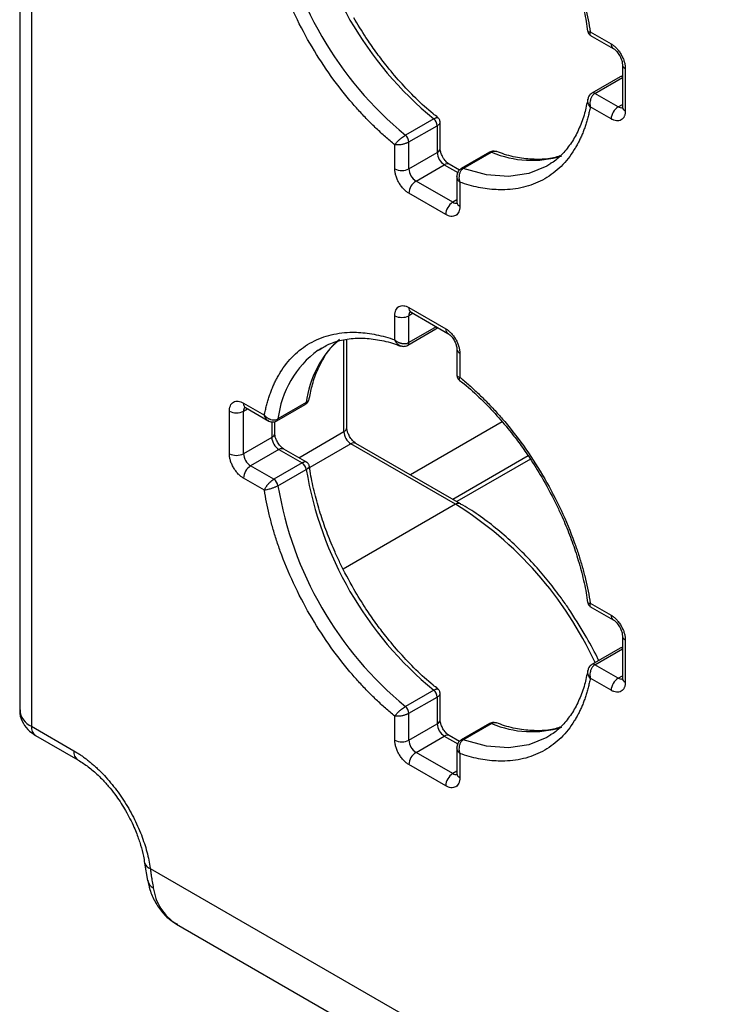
# Model space of a CAD drawing. Header units: millimetres. Extents: x 16 to 683, y 16 to 524.
# Tile 28 of 38: x 543 to 574, y 323 to 367. Entities that reach past the tile are written whole.
import ezdxf

# ---------------------------------------------------------------- set-up
doc = ezdxf.new("R2010")
doc.units = ezdxf.units.MM
doc.header["$LTSCALE"] = 2.5

msp = doc.modelspace()

# ---------------------------------------------------------------- linework, layer by layer
for p, q in [((542.976732, 390.621995), (542.976732, 336.062223)), ((543.509265, 389.879806), (543.509265, 335.320034)), ((568.901372, 366.75363), (569.959222, 366.142946)), ((568.915416, 366.899278), (569.865064, 366.351058)), ((570.374755, 365.423201), (570.374755, 363.493195)), ((570.507888, 365.237653), (570.507888, 363.307648)), ((570.279924, 364.858354), (568.994276, 364.116165)), ((569.130628, 364.102663), (570.374755, 364.820882)), ((570.374755, 364.893554), (570.279781, 364.858271)), ((570.186476, 363.493135), (569.130628, 364.102663)), ((570.186476, 363.493135), (570.374755, 363.601826)), ((569.865064, 362.936432), (568.915416, 363.484652)), ((561.80054, 362.942976), (560.514891, 362.200787)), ((562.091458, 361.599201), (562.091458, 362.820767)), ((560.672676, 361.890719), (561.958324, 362.632908)), ((561.958324, 362.632908), (561.958324, 361.413654)), ((560.672676, 360.671465), (560.672676, 361.890719)), ((560.029851, 360.671465), (560.029851, 361.768083)), ((560.672676, 360.671465), (561.958324, 361.413654)), ((564.328987, 361.421834), (563.043338, 360.679645)), ((563.144627, 360.682672), (564.430276, 361.424861)), ((567.11948, 360.905385), (566.94298, 360.796204)), ((560.994088, 360.114762), (562.279736, 360.856952)), ((562.279736, 360.856952), (562.888984, 360.50524)), ((562.965204, 360.614934), (562.506991, 360.879455)), ((562.665431, 359.149916), (560.994088, 360.114762)), ((562.85371, 360.371542), (562.85371, 359.149977)), ((562.986843, 360.061048), (562.986843, 358.964429)), ((562.344019, 358.593214), (560.672676, 359.55806)), ((562.85371, 359.258608), (562.665431, 359.149916)), ((560.672676, 354.361891), (562.344019, 353.397045)), ((560.029851, 352.894058), (560.029851, 353.990676)), ((560.861022, 354.099406), (560.672676, 353.990676)), ((560.672676, 352.771422), (560.672676, 353.990676)), ((560.766833, 354.15378), (562.438177, 353.188934)), ((560.616181, 352.646556), (561.901829, 353.388745)), ((561.917041, 353.489779), (560.672676, 352.771422)), ((561.901685, 353.388662), (561.979964, 353.453455)), ((557.715684, 348.717948), (557.715684, 352.898561)), ((557.848817, 348.903495), (557.848817, 352.912232)), ((556.540039, 352.420816), (556.716539, 352.529996)), ((562.85371, 352.469188), (562.85371, 351.248087)), ((562.986843, 352.283641), (562.986843, 351.187023)), ((553.151631, 350.018673), (554.101278, 349.470453)), ((553.151631, 349.647458), (553.339977, 349.756188)), ((553.245789, 349.810562), (554.303236, 349.200111)), ((554.665243, 349.210035), (555.950892, 349.952225)), ((556.004172, 350.038457), (554.718523, 349.296268)), ((552.508806, 347.717452), (552.508806, 349.647458)), ((553.151631, 347.717452), (553.151631, 349.647458)), ((554.437279, 349.163529), (554.437279, 348.459642)), ((554.570413, 348.645189), (554.570413, 349.174835)), ((564.9116, 349.160079), (560.742357, 346.753226)), ((554.437279, 348.459642), (553.151631, 347.717452)), ((555.664411, 347.533774), (557.715684, 348.717948)), ((554.758692, 347.902939), (553.473043, 347.16075)), ((554.758692, 347.902939), (555.814539, 347.293411)), ((556.043393, 347.314992), (554.985946, 347.925443)), ((558.037096, 348.161246), (556.060903, 347.020414)), ((562.793996, 345.415146), (558.037096, 348.161246)), ((563.02125, 345.43765), (558.26435, 348.18375)), ((566.093121, 347.615408), (562.670987, 345.639852)), ((566.192604, 347.471311), (562.845534, 345.539088)), ((554.528891, 346.551222), (553.473043, 347.16075)), ((555.814539, 347.293411), (554.528891, 346.551222)), ((554.718523, 346.259546), (556.004172, 347.001735)), ((556.126753, 347.158658), (556.142497, 347.133594)), ((554.101278, 346.055828), (553.151631, 346.604048)), ((562.793996, 345.415146), (557.687612, 342.467293)), ((563.02683, 345.434266), (563.02125, 345.43765)), ((568.901372, 340.772786), (569.959222, 340.162102)), ((568.915416, 340.918434), (569.865064, 340.370214)), ((570.374755, 339.442357), (570.374755, 337.512351)), ((570.507888, 339.256809), (570.507888, 337.326804)), ((570.279924, 338.87751), (568.994276, 338.135321)), ((569.130628, 338.121819), (570.374755, 338.840038)), ((570.374755, 338.91271), (570.279781, 338.877427)), ((570.186476, 337.512291), (569.130628, 338.121819)), ((570.186476, 337.512291), (570.374755, 337.620982)), ((569.865064, 336.955588), (568.915416, 337.503808)), ((561.80054, 336.962132), (560.514891, 336.219943)), ((562.091458, 335.618357), (562.091458, 336.839923)), ((560.672676, 335.909875), (561.958324, 336.652064)), ((561.958324, 336.652064), (561.958324, 335.43281)), ((560.672676, 334.690621), (560.672676, 335.909875)), ((560.029851, 334.690621), (560.029851, 335.787239)), ((560.672676, 334.690621), (561.958324, 335.43281)), ((564.328987, 335.44099), (563.043338, 334.698801)), ((563.144627, 334.701828), (564.430276, 335.444017)), ((543.509265, 335.320034), (545.437739, 334.20675)), ((567.11948, 334.92454), (566.94298, 334.81536)), ((543.697581, 334.903811), (545.626054, 333.790527)), ((560.994088, 334.133918), (562.279736, 334.876108)), ((562.279736, 334.876108), (562.888984, 334.524396)), ((562.965204, 334.63409), (562.506991, 334.898611)), ((562.665431, 333.169072), (560.994088, 334.133918)), ((562.85371, 334.390698), (562.85371, 333.169133)), ((562.986843, 334.080204), (562.986843, 332.983585)), ((562.344019, 332.61237), (560.672676, 333.577216)), ((562.85371, 333.277764), (562.665431, 333.169072)), ((548.657779, 329.097987), (548.789319, 328.314731)), ((548.914343, 328.859355), (596.601204, 301.330316)), ((550.103167, 326.328), (597.672169, 298.867))]:
    msp.add_line(p, q)
at = {"flags": 128}
for points in [[(566.94298, 360.796204), (566.943396, 360.796444), (566.118073, 360.453588), (565.19562, 360.319108), (564.196932, 360.39605), (563.144627, 360.682672)], [(563.02125, 345.43765), (563.021269, 345.437639), (562.972563, 345.45568), (562.916995, 345.457899), (562.8567, 345.444213), (562.793996, 345.415146)], [(566.94298, 334.81536), (566.943396, 334.8156), (566.118073, 334.472744), (565.19562, 334.338264), (564.196932, 334.415206), (563.144627, 334.701828)]]:
    msp.add_lwpolyline(points, dxfattribs=at)
for centre, radius, start, end in [((572.287775, 375.690853), 16.507285, 189.4429425, 230.5570577), ((571.002126, 374.948664), 16.507285, 189.4429425, 230.5570577), ((570.080284, 366.323292), 0.217004, 172.6488571, 236.9006509), ((570.591968, 365.438466), 0.217705, 183.855816, 247.2810733), ((570.333147, 364.755973), 0.115388, 68.8636857, 117.4676979), ((569.05118, 363.995332), 0.133536, 53.490431, 115.3485915), ((570.562889, 362.904678), 0.698548, 122.6054783, 177.3945215), ((570.325841, 363.696392), 0.246447, 235.5631769, 281.6908742), ((570.602235, 363.51588), 0.228609, 185.6947993, 245.6253417), ((561.532151, 362.611221), 0.426724, 2.9130963, 51.0272175), ((560.246503, 361.869032), 0.426724, 2.9130963, 51.0272175), ((561.863977, 361.621886), 0.228609, 294.3746583, 354.3052007), ((562.65615, 361.445409), 0.698548, 182.6054785, 237.3945217), ((564.382782, 361.317952), 0.116985, 66.0468995, 117.3771983), ((566.24889, 365.733523), 4.676743, 247.1162076, 287.0770913), ((562.412882, 360.671096), 0.228626, 65.692881, 125.6175775), ((560.351263, 361.291788), 0.698646, 242.6096722, 297.3903278), ((561.370501, 360.70322), 0.698548, 182.6054785, 237.3945217), ((563.097125, 360.575715), 0.117031, 66.0529228, 117.2785376), ((561.370501, 359.526305), 0.698548, 122.6054783, 177.3945215), ((563.041844, 358.561459), 0.698548, 122.6054783, 177.3945215), ((562.804796, 359.353174), 0.246447, 235.5631769, 281.6908742), ((563.08119, 359.172662), 0.228609, 185.6947993, 245.6253417), ((560.888896, 354.334362), 0.217966, 172.7441705, 235.9436492), ((560.918148, 354.00981), 0.246217, 138.1367338, 184.4569911), ((560.351263, 354.610999), 0.698646, 242.6096722, 297.3903278), ((561.839719, 353.486101), 0.115482, 302.536896, 351.2468071), ((562.559239, 353.36928), 0.217004, 172.6488571, 236.9006509), ((560.62187, 349.467874), 4.652817, 131.9004624, 172.9559863), ((559.213441, 348.769087), 4.525727, 126.2075657, 173.310689), ((560.539981, 352.756273), 0.133557, 304.6497241, 6.5132233), ((563.070923, 352.484454), 0.217705, 183.855816, 247.2810733), ((553.367851, 349.991144), 0.217966, 172.7441704, 235.9436492), ((553.397103, 349.666592), 0.246217, 138.1367338, 184.4569911), ((555.88782, 350.050771), 0.117002, 302.6200911, 353.9587716), ((552.830219, 350.267781), 0.698646, 242.6096722, 297.3903278), ((554.602126, 349.308599), 0.117049, 302.7186179, 353.9527546), ((557.621336, 348.92618), 0.228609, 294.3746583, 354.3052007), ((554.342932, 348.667874), 0.228609, 294.3746583, 354.3052007), ((555.135105, 348.491397), 0.698548, 182.6054785, 237.3945217), ((558.413509, 348.749703), 0.698548, 182.6054785, 237.3945217), ((554.891837, 347.717084), 0.228626, 65.692881, 125.6175775), ((558.170241, 347.975391), 0.228626, 65.692881, 125.6175775), ((552.830219, 348.337776), 0.698646, 242.6096722, 297.3903278), ((553.849456, 347.749207), 0.698548, 182.6054785, 237.3945217), ((553.849456, 346.572293), 0.698548, 122.6054783, 177.3945215), ((555.582682, 346.935187), 0.426712, 8.972325, 57.0874216), ((572.287775, 349.710009), 16.507285, 189.4429425, 230.5570577), ((554.297033, 346.192997), 0.426712, 8.972325, 57.0874216), ((571.002126, 348.96782), 16.507285, 189.4429425, 230.5570577), ((553.873772, 331.16125), 16.814992, 24.8118002, 57.9612741), ((570.080284, 340.342448), 0.217004, 172.6488571, 236.9006509), ((570.591968, 339.457622), 0.217705, 183.855816, 247.2810733), ((570.333147, 338.775129), 0.115388, 68.8636857, 117.4676979), ((569.05118, 338.014488), 0.133536, 53.490431, 115.3485915), ((570.562889, 336.923834), 0.698548, 122.6054783, 177.3945215), ((570.325841, 337.715548), 0.246447, 235.5631769, 281.6908742), ((570.602235, 337.535036), 0.228609, 185.6947993, 245.6253417), ((561.532151, 336.630377), 0.426724, 2.9130963, 51.0272175), ((543.886654, 336.152962), 0.914435, 185.6947993, 245.6253417), ((560.246503, 335.888188), 0.426724, 2.9130963, 51.0272175), ((561.863977, 335.641042), 0.228609, 294.3746583, 354.3052007), ((562.65615, 335.464565), 0.698548, 182.6054785, 237.3945217), ((564.382782, 335.337108), 0.116985, 66.0468995, 117.3771983), ((566.24889, 339.752679), 4.676743, 247.1162076, 287.0770913), ((543.954722, 335.270864), 0.448162, 173.7011525, 234.9866671), ((562.412882, 334.690252), 0.228626, 65.692881, 125.6175775), ((560.351263, 335.310944), 0.698646, 242.6096722, 297.3903278), ((561.370501, 334.722376), 0.698548, 182.6054785, 237.3945217), ((563.097125, 334.594871), 0.117031, 66.0529228, 117.2785376), ((545.867507, 334.15106), 0.433361, 172.616696, 237.227244), ((561.370501, 333.545461), 0.698548, 122.6054783, 177.3945215), ((563.041844, 332.580615), 0.698548, 122.6054783, 177.3945215), ((562.804796, 333.37233), 0.246447, 235.5631769, 281.6908742), ((563.08119, 333.191817), 0.228609, 185.6947993, 245.6253417), ((548.982364, 329.188765), 0.33636, 194.7378453, 258.3327196), ((549.280278, 328.428413), 0.503941, 193.0046826, 242.9623417), ((551.337123, 328.274784), 2.304911, 187.3591958, 237.6317179)]:
    msp.add_arc(centre, radius, start, end)
for points, knots in [([(562.986843, 377.167867), (563.058103, 377.109603), (563.20039, 376.993267), (563.411814, 376.811112), (563.621233, 376.623779), (563.828539, 376.430699), (564.033759, 376.232023), (564.236885, 376.027713), (564.43792, 375.817777), (564.63686, 375.602219), (564.833713, 375.381023), (565.300346, 374.837616), (566.006597, 373.920253), (566.868972, 372.563808), (567.612639, 371.138537), (568.092511, 369.974759), (568.38705, 369.111875), (568.555904, 368.552022), (568.70056, 367.996298), (568.823222, 367.443919), (568.884633, 367.081131), (568.915416, 366.899278)], [0, 0, 0, 0, 0.0245776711, 0.0490748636, 0.0735117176, 0.0979085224, 0.1222856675, 0.1466635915, 0.1710627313, 0.1955034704, 0.2200060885, 0.2445907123, 0.3722818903, 0.5000123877, 0.6277035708, 0.7554340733, 0.804504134, 0.8533327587, 0.902082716, 0.9509175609, 1, 1, 1, 1]), ([(566.777444, 372.50976), (566.994669, 372.115064), (567.29946, 371.561262), (567.685279, 370.721976), (567.982505, 370.004518), (568.284247, 369.149848), (568.537401, 368.264919), (568.711473, 367.515228), (568.771965, 367.076959), (568.791878, 366.932689)], [0, 0, 0, 0, 0.2170906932, 0.3046024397, 0.4491828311, 0.5980141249, 0.7562699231, 0.9197682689, 1, 1, 1, 1]), ([(560.029851, 361.768083), (559.958591, 361.826346), (559.816304, 361.942683), (559.604881, 362.124838), (559.395461, 362.312171), (559.188156, 362.505251), (558.982936, 362.703926), (558.779809, 362.908237), (558.578775, 363.118172), (558.379834, 363.333731), (558.182981, 363.554926), (557.716349, 364.098334), (557.010097, 365.015696), (556.147722, 366.372141), (555.404055, 367.797413), (554.924183, 368.96119), (554.629645, 369.824075), (554.46079, 370.383928), (554.316134, 370.939652), (554.193472, 371.49203), (554.132061, 371.854819), (554.101278, 372.036672)], [0, 0, 0, 0, 0.024577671, 0.049074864, 0.073511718, 0.097908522, 0.122285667, 0.146663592, 0.171062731, 0.19550347, 0.220006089, 0.244590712, 0.37228189, 0.500012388, 0.627703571, 0.755434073, 0.804504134, 0.853332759, 0.902082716, 0.950917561, 1, 1, 1, 1]), ([(561.991044, 363.005243), (561.916919, 363.061108), (561.577695, 363.316767), (560.998241, 363.857394), (560.276913, 364.602189), (559.670978, 365.322214), (559.156697, 366.002118), (558.664871, 366.710266), (558.348208, 367.238439), (558.167724, 367.539474)], [0, 0, 0, 0, 0.05158256, 0.236062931, 0.413288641, 0.581881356, 0.703182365, 0.830826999, 1, 1, 1, 1]), ([(568.800575, 366.93112), (568.8045, 366.912603), (568.812642, 366.874191), (568.840832, 366.820172), (568.880891, 366.770527), (568.916598, 366.746541), (568.934594, 366.734452)], [0, 0, 0, 0, 0.230343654, 0.477822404, 0.736820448, 1, 1, 1, 1]), ([(568.80267, 366.934795), (568.805443, 366.925482), (568.810336, 366.909045), (568.85251, 366.897798), (568.893391, 366.89876), (568.915416, 366.899278)], [0, 0, 0, 0, 0.3762257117, 0.6639390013, 1, 1, 1, 1]), ([(568.915416, 366.899278), (568.908725, 366.875237), (568.896259, 366.830445), (568.901092, 366.773188), (568.913831, 366.74128), (568.934196, 366.735154), (568.935023, 366.734906)], [0, 0, 0, 0, 0.3095564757, 0.5767388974, 0.98281159, 1, 1, 1, 1]), ([(569.865064, 366.351058), (569.885328, 366.33874), (569.92569, 366.314205), (569.985633, 366.269438), (570.044537, 366.219144), (570.124104, 366.141648), (570.220571, 366.028579), (570.322575, 365.873169), (570.406377, 365.706871), (570.46493, 365.54109), (570.501467, 365.381356), (570.505747, 365.285576), (570.507888, 365.237653)], [0, 0, 0, 0, 0.060258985, 0.120020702, 0.179824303, 0.240207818, 0.369998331, 0.500130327, 0.629920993, 0.760053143, 0.879943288, 1, 1, 1, 1]), ([(569.960893, 366.140485), (569.967461, 366.137107), (569.991581, 366.1247), (570.0488, 366.079827), (570.120006, 366.009176), (570.188338, 365.925422), (570.228433, 365.86028), (570.2474, 365.829466)], [0, 0, 0, 0, 0.09102987, 0.334283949, 0.54386545, 0.78423772, 1, 1, 1, 1]), ([(570.2474, 365.829466), (570.276767, 365.772465), (570.317661, 365.69309), (570.352962, 365.581195), (570.3702, 365.501072), (570.375836, 365.442294), (570.37461, 365.424709), (570.374538, 365.423684)], [0, 0, 0, 0, 0.381488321, 0.531225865, 0.762613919, 0.986166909, 1, 1, 1, 1]), ([(568.99407, 364.116045), (568.966539, 364.096872), (568.913585, 364.059992), (568.841362, 363.965523), (568.819067, 363.885118), (568.805106, 363.834772)], [0, 0, 0, 0, 0.2881688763, 0.5542856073, 1, 1, 1, 1]), ([(569.130628, 364.102663), (569.117236, 364.094152), (569.090149, 364.076939), (569.052069, 364.042198), (569.016229, 364.000892), (568.983598, 363.952722), (568.955021, 363.898412), (568.927946, 363.83034), (568.90542, 363.739337), (568.893209, 363.616707), (568.907523, 363.531588), (568.915416, 363.484652)], [0, 0, 0, 0, 0.078619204, 0.159019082, 0.241339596, 0.32571114, 0.412254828, 0.501082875, 0.629256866, 0.795567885, 1, 1, 1, 1]), ([(568.801138, 363.840181), (568.757682, 363.622612), (568.663589, 363.151516), (568.427225, 362.513891), (568.112587, 361.910581), (567.708975, 361.395364), (567.369367, 361.055873), (567.139608, 360.929874), (567.097364, 360.906707)], [0, 0, 0, 0, 0.161774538, 0.350286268, 0.54276381, 0.742064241, 0.952574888, 1, 1, 1, 1]), ([(568.915416, 363.484652), (568.893194, 363.515081), (568.851946, 363.571563), (568.810377, 363.675055), (568.794147, 363.764922), (568.804587, 363.819374), (568.807491, 363.834519)], [0, 0, 0, 0, 0.275624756, 0.511620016, 0.864157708, 1, 1, 1, 1]), ([(568.915416, 363.484652), (568.900585, 363.410926), (568.870972, 363.263713), (568.818924, 363.049616), (568.761391, 362.840999), (568.697823, 362.638307), (568.628368, 362.441422), (568.552986, 362.250377), (568.471688, 362.065162), (568.384473, 361.885781), (568.291333, 361.71223), (568.054032, 361.310371), (567.612684, 360.749603), (566.869149, 360.182998), (566.006668, 359.822139), (565.238759, 359.711305), (564.638765, 359.717551), (564.238357, 359.753715), (563.829429, 359.82274), (563.412402, 359.92184), (563.128935, 360.014567), (562.986843, 360.061048)], [0, 0, 0, 0, 0.024577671, 0.049074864, 0.073511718, 0.097908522, 0.122285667, 0.146663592, 0.171062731, 0.19550347, 0.220006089, 0.244590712, 0.37228189, 0.500012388, 0.627703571, 0.755434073, 0.804504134, 0.853332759, 0.902082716, 0.950917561, 1, 1, 1, 1]), ([(570.507888, 363.307648), (570.507352, 363.284557), (570.506283, 363.238565), (570.497482, 363.174426), (570.483376, 363.114549), (570.456043, 363.038447), (570.406353, 362.955735), (570.322765, 362.8862), (570.220649, 362.848379), (570.106358, 362.846742), (569.986297, 362.873861), (569.905493, 362.915566), (569.865064, 362.936432)], [0, 0, 0, 0, 0.060258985, 0.120020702, 0.179824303, 0.240207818, 0.369998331, 0.500130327, 0.629920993, 0.760053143, 0.879943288, 1, 1, 1, 1]), ([(570.374538, 363.493679), (570.373976, 363.47654), (570.372807, 363.440933), (570.365043, 363.422836), (570.36706, 363.426315), (570.367446, 363.426982)], [0, 0, 0, 0, 0.428616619, 0.890452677, 1, 1, 1, 1]), ([(561.80054, 362.942976), (561.820342, 362.953881), (561.860665, 362.976088), (561.91252, 362.997025), (561.953436, 363.005299), (561.97986, 363.006315), (561.98335, 362.998128), (561.983908, 362.996819)], [0, 0, 0, 0, 0.224929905, 0.458043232, 0.700162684, 0.952056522, 1, 1, 1, 1]), ([(561.958324, 362.632908), (561.977674, 362.64492), (562.01705, 362.669364), (562.058885, 362.708067), (562.086909, 362.747321), (562.089725, 362.77143), (562.091138, 362.783519)], [0, 0, 0, 0, 0.238745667, 0.485845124, 0.742201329, 1, 1, 1, 1]), ([(562.091457, 362.782396), (562.089985, 362.804023), (562.087065, 362.846934), (562.064101, 362.906443), (562.031415, 362.957866), (562.002218, 362.984124), (561.988143, 362.996782)], [0, 0, 0, 0, 0.263152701, 0.522140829, 0.769628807, 1, 1, 1, 1]), ([(560.029851, 361.768083), (560.038412, 361.780184), (560.054848, 361.803417), (560.085318, 361.840854), (560.11694, 361.876626), (560.148792, 361.91008), (560.179559, 361.940513), (560.208304, 361.967579), (560.25763, 362.012606), (560.330848, 362.07505), (560.428124, 362.147804), (560.48644, 362.183413), (560.514891, 362.200787)], [0, 0, 0, 0, 0.093888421, 0.180263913, 0.259144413, 0.3305474, 0.394490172, 0.450990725, 0.500069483, 0.675242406, 0.841555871, 1, 1, 1, 1]), ([(560.672676, 361.890719), (560.658609, 361.882969), (560.630157, 361.867294), (560.581028, 361.845174), (560.527334, 361.824439), (560.469301, 361.805691), (560.407978, 361.78936), (560.335487, 361.774069), (560.245413, 361.760356), (560.133107, 361.753782), (560.066551, 361.763), (560.029851, 361.768083)], [0, 0, 0, 0, 0.0786192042, 0.1590190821, 0.2413395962, 0.3257111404, 0.4122548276, 0.5010828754, 0.6292568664, 0.7955678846, 1, 1, 1, 1]), ([(562.218813, 361.192936), (562.189445, 361.249937), (562.148551, 361.329311), (562.113251, 361.441207), (562.096012, 361.52133), (562.090376, 361.580108), (562.091602, 361.597693), (562.091674, 361.598717)], [0, 0, 0, 0, 0.381488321, 0.531225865, 0.762613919, 0.986166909, 1, 1, 1, 1]), ([(564.667208, 361.444957), (564.616634, 361.458035), (564.535866, 361.478921), (564.417964, 361.463612), (564.359558, 361.436203), (564.329193, 361.421953)], [0, 0, 0, 0, 0.445724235, 0.711837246, 1, 1, 1, 1]), ([(564.656562, 361.446531), (564.64989, 361.449318), (564.619892, 361.461851), (564.564429, 361.464695), (564.494112, 361.456173), (564.451301, 361.435174), (564.430276, 361.424861)], [0, 0, 0, 0, 0.090009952, 0.404663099, 0.707636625, 1, 1, 1, 1]), ([(567.538369, 361.262104), (567.442823, 361.229404), (567.137078, 361.124764), (566.555081, 361.081366), (565.80772, 361.13497), (565.172018, 361.263617), (564.781275, 361.414437), (564.66188, 361.460522)], [0, 0, 0, 0, 0.119143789, 0.381257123, 0.637060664, 0.889100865, 1, 1, 1, 1]), ([(562.505319, 360.881917), (562.498751, 360.885295), (562.474632, 360.897701), (562.417412, 360.942574), (562.346206, 361.013226), (562.277875, 361.096979), (562.237779, 361.162122), (562.218813, 361.192936)], [0, 0, 0, 0, 0.09102987, 0.334283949, 0.54386545, 0.78423772, 1, 1, 1, 1]), ([(560.672676, 359.55806), (560.652411, 359.570378), (560.612049, 359.594913), (560.552106, 359.63968), (560.493202, 359.689974), (560.413635, 359.767469), (560.317168, 359.880539), (560.215164, 360.035949), (560.131362, 360.202247), (560.072809, 360.368028), (560.036273, 360.527762), (560.031993, 360.623542), (560.029851, 360.671465)], [0, 0, 0, 0, 0.060258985, 0.120020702, 0.179824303, 0.240207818, 0.369998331, 0.500130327, 0.629920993, 0.760053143, 0.879943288, 1, 1, 1, 1]), ([(563.043482, 360.679728), (563.010276, 360.655909), (562.946467, 360.610138), (562.887942, 360.514108), (562.858049, 360.420054), (562.855087, 360.360655), (562.85371, 360.333039)], [0, 0, 0, 0, 0.292334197, 0.5617488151, 0.7962469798, 1, 1, 1, 1]), ([(563.144627, 360.682672), (563.131352, 360.674183), (563.104489, 360.657005), (563.067838, 360.622281), (563.034256, 360.580905), (563.004836, 360.532548), (562.98043, 360.477925), (562.959399, 360.409913), (562.945694, 360.319025), (562.946668, 360.195478), (562.972516, 360.108988), (562.986843, 360.061048)], [0, 0, 0, 0, 0.078464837, 0.158779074, 0.241076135, 0.325482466, 0.412118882, 0.501101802, 0.626971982, 0.793234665, 1, 1, 1, 1]), ([(562.986843, 360.061048), (562.972272, 360.075896), (562.94424, 360.104463), (562.911884, 360.149031), (562.887794, 360.191388), (562.871223, 360.230956), (562.860866, 360.267016), (562.855129, 360.299211), (562.854191, 360.319049), (562.853753, 360.328322)], [0, 0, 0, 0, 0.185118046, 0.356133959, 0.513052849, 0.655882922, 0.784636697, 0.899332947, 1, 1, 1, 1]), ([(562.853493, 359.15046), (562.852931, 359.133321), (562.851762, 359.097715), (562.843998, 359.079618), (562.846015, 359.083097), (562.846401, 359.083763)], [0, 0, 0, 0, 0.428616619, 0.890452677, 1, 1, 1, 1]), ([(562.986843, 358.964429), (562.986307, 358.941338), (562.985238, 358.895347), (562.976437, 358.831207), (562.962331, 358.771331), (562.934998, 358.695228), (562.885308, 358.612517), (562.80172, 358.542982), (562.699604, 358.505161), (562.585313, 358.503524), (562.465252, 358.530643), (562.384449, 358.572348), (562.344019, 358.593214)], [0, 0, 0, 0, 0.060258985, 0.120020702, 0.179824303, 0.240207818, 0.369998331, 0.500130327, 0.629920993, 0.760053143, 0.879943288, 1, 1, 1, 1]), ([(560.029851, 353.990676), (560.030388, 354.013767), (560.031456, 354.059759), (560.040257, 354.123898), (560.054363, 354.183775), (560.081696, 354.259877), (560.131386, 354.342589), (560.214974, 354.412124), (560.317091, 354.449945), (560.431381, 354.451582), (560.551442, 354.424462), (560.632246, 354.382758), (560.672676, 354.361891)], [0, 0, 0, 0, 0.060258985, 0.120020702, 0.179824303, 0.240207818, 0.369998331, 0.500130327, 0.629920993, 0.760053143, 0.879943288, 1, 1, 1, 1]), ([(560.707042, 354.181696), (560.705805, 354.181297), (560.693844, 354.177438), (560.721373, 354.180347), (560.755911, 354.159075), (560.768505, 354.151319)], [0, 0, 0, 0, 0.068292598, 0.660276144, 1, 1, 1, 1]), ([(562.344019, 353.397045), (562.364284, 353.384727), (562.404646, 353.360193), (562.464588, 353.315426), (562.523493, 353.265132), (562.603059, 353.187636), (562.699527, 353.074567), (562.80153, 352.919156), (562.885332, 352.752859), (562.943885, 352.587078), (562.980422, 352.427344), (562.984702, 352.331564), (562.986843, 352.283641)], [0, 0, 0, 0, 0.0602589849, 0.1200207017, 0.1798243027, 0.2402078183, 0.3699983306, 0.5001303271, 0.629920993, 0.7600531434, 0.879943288, 1, 1, 1, 1]), ([(554.101278, 349.470453), (554.116109, 349.54418), (554.145722, 349.691392), (554.19777, 349.90549), (554.255303, 350.114107), (554.318871, 350.316799), (554.388326, 350.513683), (554.463708, 350.704729), (554.545007, 350.889944), (554.632222, 351.069325), (554.725362, 351.242875), (554.962662, 351.644734), (555.40401, 352.205503), (556.147545, 352.772108), (557.010027, 353.132967), (557.777936, 353.243801), (558.37793, 353.237554), (558.778337, 353.201391), (559.187266, 353.132365), (559.604293, 353.033266), (559.887759, 352.940539), (560.029851, 352.894058)], [0, 0, 0, 0, 0.024577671, 0.049074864, 0.073511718, 0.097908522, 0.122285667, 0.146663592, 0.171062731, 0.19550347, 0.220006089, 0.244590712, 0.37228189, 0.500012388, 0.627703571, 0.755434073, 0.804504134, 0.853332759, 0.902082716, 0.950917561, 1, 1, 1, 1]), ([(556.562155, 352.419493), (556.717033, 352.51696), (557.062489, 352.734361), (557.680881, 352.913964), (558.387322, 352.992022), (559.138184, 352.932087), (559.773079, 352.804899), (560.163876, 352.653982), (560.283286, 352.607868)], [0, 0, 0, 0, 0.160174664, 0.357271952, 0.548526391, 0.735176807, 0.919081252, 1, 1, 1, 1]), ([(560.029851, 352.894058), (560.045659, 352.879923), (560.07607, 352.85273), (560.126492, 352.818592), (560.175882, 352.790836), (560.223264, 352.769069), (560.267421, 352.752475), (560.307607, 352.740313), (560.374446, 352.72458), (560.46845, 352.716031), (560.582757, 352.729288), (560.643175, 352.757599), (560.672676, 352.771422)], [0, 0, 0, 0, 0.092574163, 0.178096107, 0.256568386, 0.327995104, 0.392382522, 0.449740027, 0.500081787, 0.675012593, 0.841316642, 1, 1, 1, 1]), ([(560.278931, 352.625624), (560.264349, 352.630687), (560.211965, 352.648876), (560.142241, 352.707872), (560.073391, 352.795621), (560.045096, 352.859593), (560.029851, 352.894058)], [0, 0, 0, 0, 0.135943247, 0.488380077, 0.724362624, 1, 1, 1, 1]), ([(562.439848, 353.186473), (562.446416, 353.183094), (562.470536, 353.170688), (562.527755, 353.125815), (562.598961, 353.055164), (562.667293, 352.97141), (562.707389, 352.906268), (562.726355, 352.875453)], [0, 0, 0, 0, 0.09102987, 0.334283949, 0.54386545, 0.78423772, 1, 1, 1, 1]), ([(562.726355, 352.875453), (562.755722, 352.818453), (562.796616, 352.739078), (562.831917, 352.627182), (562.849155, 352.547059), (562.854791, 352.488281), (562.853565, 352.470697), (562.853493, 352.469672)], [0, 0, 0, 0, 0.381488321, 0.531225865, 0.762613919, 0.986166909, 1, 1, 1, 1]), ([(556.14403, 350.22821), (556.187545, 350.445679), (556.281767, 350.916559), (556.517034, 351.556015), (556.836101, 352.151929), (557.134706, 352.572972), (557.348821, 352.756571), (557.406799, 352.806285)], [0, 0, 0, 0, 0.198235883, 0.4292354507, 0.6650946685, 0.909314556, 1, 1, 1, 1]), ([(560.277959, 352.623432), (560.328533, 352.610354), (560.409302, 352.589468), (560.527203, 352.604777), (560.585609, 352.632187), (560.615974, 352.646437)], [0, 0, 0, 0, 0.445724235, 0.711837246, 1, 1, 1, 1]), ([(562.854315, 351.286137), (562.854118, 351.285302), (562.849239, 351.264615), (562.870494, 351.237645), (562.917651, 351.204841), (562.962676, 351.193247), (562.986843, 351.187023)], [0, 0, 0, 0, 0.0170888, 0.423135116, 0.690361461, 1, 1, 1, 1]), ([(562.85371, 351.285993), (562.855182, 351.264367), (562.858103, 351.221455), (562.881066, 351.161946), (562.913752, 351.110523), (562.942949, 351.084266), (562.957025, 351.071608)], [0, 0, 0, 0, 0.263152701, 0.522140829, 0.769628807, 1, 1, 1, 1]), ([(562.986843, 351.187023), (562.975386, 351.168207), (562.954118, 351.13328), (562.942774, 351.091109), (562.954572, 351.078639), (562.96126, 351.07157)], [0, 0, 0, 0, 0.335925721, 0.623551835, 1, 1, 1, 1]), ([(562.954124, 351.063146), (563.028248, 351.007282), (563.367472, 350.751623), (563.946927, 350.210995), (564.668255, 349.4662), (565.27419, 348.746175), (565.78847, 348.066271), (566.280296, 347.358123), (566.59696, 346.829951), (566.777444, 346.528916)], [0, 0, 0, 0, 0.051582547, 0.23606292, 0.413288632, 0.58188135, 0.703182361, 0.830826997, 1, 1, 1, 1]), ([(562.986843, 351.187023), (563.058103, 351.128759), (563.20039, 351.012423), (563.411814, 350.830268), (563.621233, 350.642935), (563.828539, 350.449855), (564.033759, 350.251179), (564.236885, 350.046869), (564.43792, 349.836933), (564.63686, 349.621375), (564.833713, 349.400179), (565.300346, 348.856772), (566.006597, 347.939409), (566.868972, 346.582964), (567.612639, 345.157693), (568.092511, 343.993915), (568.38705, 343.131031), (568.555904, 342.571178), (568.70056, 342.015454), (568.823222, 341.463075), (568.884633, 341.100287), (568.915416, 340.918434)], [0, 0, 0, 0, 0.024577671, 0.0490748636, 0.0735117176, 0.0979085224, 0.1222856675, 0.1466635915, 0.1710627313, 0.1955034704, 0.2200060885, 0.2445907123, 0.3722818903, 0.5000123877, 0.6277035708, 0.7554340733, 0.804504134, 0.8533327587, 0.902082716, 0.9509175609, 1, 1, 1, 1]), ([(555.951098, 349.952344), (555.978628, 349.971518), (556.031583, 350.008398), (556.103805, 350.102866), (556.126101, 350.183272), (556.140061, 350.233618)], [0, 0, 0, 0, 0.288168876, 0.554285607, 1, 1, 1, 1]), ([(556.004172, 350.038457), (556.023606, 350.051508), (556.063181, 350.078085), (556.105851, 350.134661), (556.13162, 350.186011), (556.135866, 350.220309), (556.137002, 350.229491)], [0, 0, 0, 0, 0.2851993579, 0.5807749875, 0.8877700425, 1, 1, 1, 1]), ([(552.508806, 349.647458), (552.509343, 349.670549), (552.510412, 349.716541), (552.519212, 349.78068), (552.533319, 349.840557), (552.560651, 349.916659), (552.610341, 349.99937), (552.69393, 350.068906), (552.796046, 350.106727), (552.910336, 350.108363), (553.030398, 350.081244), (553.111201, 350.03954), (553.151631, 350.018673)], [0, 0, 0, 0, 0.0602589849, 0.1200207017, 0.1798243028, 0.2402078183, 0.3699983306, 0.5001303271, 0.629920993, 0.7600531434, 0.879943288, 1, 1, 1, 1]), ([(553.185997, 349.838478), (553.18476, 349.838079), (553.172799, 349.83422), (553.200328, 349.837129), (553.234867, 349.815857), (553.24746, 349.808101)], [0, 0, 0, 0, 0.068292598, 0.660276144, 1, 1, 1, 1]), ([(554.101278, 349.470453), (554.116037, 349.453514), (554.144374, 349.420992), (554.192027, 349.379632), (554.238816, 349.345781), (554.283712, 349.31898), (554.32545, 349.298292), (554.363261, 349.282839), (554.426919, 349.261783), (554.517606, 349.246952), (554.629252, 349.255109), (554.689251, 349.282772), (554.718523, 349.296268)], [0, 0, 0, 0, 0.093888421, 0.180263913, 0.259144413, 0.3305474, 0.394490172, 0.450990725, 0.500069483, 0.675242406, 0.841555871, 1, 1, 1, 1]), ([(554.266213, 349.221534), (554.255034, 349.22892), (554.230551, 349.245098), (554.194586, 349.279868), (554.158313, 349.327727), (554.124405, 349.391079), (554.109276, 349.443005), (554.101278, 349.470453)], [0, 0, 0, 0, 0.144850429, 0.317235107, 0.51720748, 0.744792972, 1, 1, 1, 1]), ([(554.270301, 349.219124), (554.294905, 349.20651), (554.347823, 349.17938), (554.444212, 349.158246), (554.556624, 349.160911), (554.62816, 349.193276), (554.665387, 349.210119)], [0, 0, 0, 0, 0.203757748, 0.438257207, 0.707668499, 1, 1, 1, 1]), ([(557.976172, 348.49723), (557.946805, 348.554231), (557.905911, 348.633605), (557.870609, 348.745503), (557.853375, 348.825614), (557.847737, 348.884335), (557.848955, 348.901878), (557.849023, 348.90285)], [0, 0, 0, 0, 0.381762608, 0.531607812, 0.763162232, 0.986875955, 1, 1, 1, 1]), ([(554.697768, 348.238924), (554.668401, 348.295924), (554.627507, 348.375298), (554.592205, 348.487197), (554.574971, 348.567307), (554.569332, 348.626028), (554.570551, 348.643571), (554.570619, 348.644543)], [0, 0, 0, 0, 0.381762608, 0.531607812, 0.763162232, 0.986875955, 1, 1, 1, 1]), ([(558.262678, 348.186211), (558.25611, 348.189589), (558.231991, 348.201996), (558.174772, 348.246869), (558.103565, 348.31752), (558.035234, 348.401274), (557.995138, 348.466416), (557.976172, 348.49723)], [0, 0, 0, 0, 0.09102987, 0.334283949, 0.54386545, 0.78423772, 1, 1, 1, 1]), ([(554.984053, 347.928026), (554.977554, 347.931371), (554.953498, 347.943751), (554.896363, 347.988568), (554.825162, 348.059212), (554.75683, 348.142967), (554.716734, 348.20811), (554.697768, 348.238924)], [0, 0, 0, 0, 0.090137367, 0.333630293, 0.543417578, 0.784025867, 1, 1, 1, 1]), ([(553.151631, 346.604048), (553.131366, 346.616366), (553.091004, 346.640901), (553.031061, 346.685667), (552.972157, 346.735962), (552.89259, 346.813457), (552.796123, 346.926527), (552.694119, 347.081937), (552.610317, 347.248235), (552.551764, 347.414015), (552.515228, 347.57375), (552.510948, 347.669529), (552.508806, 347.717452)], [0, 0, 0, 0, 0.060258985, 0.120020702, 0.179824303, 0.240207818, 0.369998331, 0.500130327, 0.629920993, 0.760053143, 0.879943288, 1, 1, 1, 1]), ([(556.011391, 347.333095), (556.000214, 347.337919), (555.977921, 347.347541), (555.92991, 347.342905), (555.875471, 347.326033), (555.834615, 347.30416), (555.814539, 347.293411)], [0, 0, 0, 0, 0.257791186, 0.514170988, 0.761272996, 1, 1, 1, 1]), ([(556.142497, 347.133594), (556.143355, 347.132452), (556.148704, 347.125337), (556.13461, 347.102967), (556.106983, 347.07168), (556.06292, 347.037247), (556.023521, 347.013431), (556.004172, 347.001735)], [0, 0, 0, 0, 0.048148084, 0.299959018, 0.542016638, 0.775089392, 1, 1, 1, 1]), ([(556.144592, 347.137269), (556.140667, 347.155786), (556.132526, 347.194198), (556.104335, 347.248217), (556.064277, 347.297862), (556.02857, 347.321849), (556.010573, 347.333938)], [0, 0, 0, 0, 0.230343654, 0.477822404, 0.736820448, 1, 1, 1, 1]), ([(558.167724, 341.55863), (557.950498, 341.953326), (557.645707, 342.507128), (557.259889, 343.346413), (556.962663, 344.063872), (556.66092, 344.918541), (556.407767, 345.80347), (556.233695, 346.553161), (556.173203, 346.99143), (556.15329, 347.135701)], [0, 0, 0, 0, 0.217090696, 0.304602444, 0.449182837, 0.598014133, 0.756269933, 0.919768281, 1, 1, 1, 1]), ([(554.101278, 346.055828), (554.106853, 346.070864), (554.117577, 346.09979), (554.139999, 346.145071), (554.164636, 346.187879), (554.190627, 346.227588), (554.216656, 346.263548), (554.241743, 346.295469), (554.285189, 346.347564), (554.351511, 346.41782), (554.443029, 346.49697), (554.500721, 346.533423), (554.528891, 346.551222)], [0, 0, 0, 0, 0.092574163, 0.178096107, 0.256568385, 0.327995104, 0.392382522, 0.449740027, 0.500081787, 0.675012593, 0.841316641, 1, 1, 1, 1]), ([(554.718523, 346.259546), (554.704533, 346.251697), (554.676224, 346.235814), (554.627824, 346.211766), (554.575199, 346.187846), (554.518609, 346.164502), (554.459099, 346.142174), (554.389682, 346.118676), (554.304117, 346.092458), (554.197609, 346.066629), (554.135632, 346.05968), (554.101278, 346.055828)], [0, 0, 0, 0, 0.078464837, 0.158779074, 0.241076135, 0.325482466, 0.412118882, 0.501101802, 0.626971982, 0.793234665, 1, 1, 1, 1]), ([(566.777444, 346.528916), (566.994669, 346.13422), (567.29946, 345.580418), (567.685279, 344.741132), (567.982505, 344.023673), (568.284247, 343.169004), (568.537401, 342.284075), (568.711473, 341.534384), (568.771965, 341.096115), (568.791878, 340.951845)], [0, 0, 0, 0, 0.217090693, 0.30460244, 0.449182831, 0.598014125, 0.756269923, 0.919768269, 1, 1, 1, 1]), ([(560.029851, 335.787239), (559.958591, 335.845502), (559.816304, 335.961839), (559.604881, 336.143994), (559.395461, 336.331327), (559.188156, 336.524407), (558.982936, 336.723082), (558.779809, 336.927393), (558.578775, 337.137328), (558.379834, 337.352887), (558.182981, 337.574082), (557.716349, 338.11749), (557.010097, 339.034852), (556.147722, 340.391297), (555.404055, 341.816569), (554.924183, 342.980346), (554.629645, 343.843231), (554.46079, 344.403084), (554.316134, 344.958808), (554.193472, 345.511186), (554.132061, 345.873975), (554.101278, 346.055828)], [0, 0, 0, 0, 0.024577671, 0.049074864, 0.073511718, 0.097908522, 0.122285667, 0.146663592, 0.171062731, 0.19550347, 0.220006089, 0.244590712, 0.37228189, 0.500012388, 0.627703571, 0.755434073, 0.804504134, 0.853332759, 0.902082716, 0.950917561, 1, 1, 1, 1]), ([(568.688101, 339.464637), (568.441779, 339.872303), (568.096154, 340.444316), (567.532539, 341.243602), (567.032995, 341.899008), (566.408634, 342.634162), (565.728534, 343.349195), (564.995046, 344.031429), (564.222327, 344.65311), (563.559461, 345.124475), (563.155397, 345.350669), (563.020914, 345.425953)], [0, 0, 0, 0, 0.161139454, 0.226101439, 0.333516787, 0.444230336, 0.562158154, 0.684262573, 0.809358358, 0.93654955, 1, 1, 1, 1]), ([(561.991044, 337.024399), (561.916919, 337.080264), (561.577695, 337.335923), (560.998241, 337.87655), (560.276913, 338.621345), (559.670978, 339.34137), (559.156697, 340.021274), (558.664871, 340.729422), (558.348208, 341.257595), (558.167724, 341.55863)], [0, 0, 0, 0, 0.05158256, 0.236062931, 0.413288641, 0.581881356, 0.703182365, 0.830826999, 1, 1, 1, 1]), ([(568.800575, 340.950276), (568.8045, 340.931759), (568.812642, 340.893347), (568.840832, 340.839328), (568.880891, 340.789683), (568.916598, 340.765697), (568.934594, 340.753608)], [0, 0, 0, 0, 0.230343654, 0.477822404, 0.736820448, 1, 1, 1, 1]), ([(568.80267, 340.953951), (568.805443, 340.944638), (568.810336, 340.928201), (568.85251, 340.916954), (568.893391, 340.917916), (568.915416, 340.918434)], [0, 0, 0, 0, 0.376225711, 0.6639390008, 1, 1, 1, 1]), ([(568.915416, 340.918434), (568.908725, 340.894392), (568.896259, 340.849601), (568.901092, 340.792344), (568.913831, 340.760436), (568.934196, 340.75431), (568.935023, 340.754062)], [0, 0, 0, 0, 0.309556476, 0.576738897, 0.98281159, 1, 1, 1, 1]), ([(569.865064, 340.370214), (569.885328, 340.357896), (569.92569, 340.333361), (569.985633, 340.288594), (570.044537, 340.2383), (570.124104, 340.160804), (570.220571, 340.047735), (570.322575, 339.892325), (570.406377, 339.726027), (570.46493, 339.560246), (570.501467, 339.400512), (570.505747, 339.304732), (570.507888, 339.256809)], [0, 0, 0, 0, 0.060258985, 0.120020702, 0.179824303, 0.240207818, 0.369998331, 0.500130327, 0.629920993, 0.760053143, 0.879943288, 1, 1, 1, 1]), ([(569.960893, 340.159641), (569.967461, 340.156263), (569.991581, 340.143856), (570.0488, 340.098983), (570.120006, 340.028332), (570.188338, 339.944578), (570.228433, 339.879436), (570.2474, 339.848622)], [0, 0, 0, 0, 0.09102987, 0.334283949, 0.54386545, 0.78423772, 1, 1, 1, 1]), ([(570.2474, 339.848622), (570.276767, 339.791621), (570.317661, 339.712246), (570.352962, 339.600351), (570.3702, 339.520228), (570.375836, 339.46145), (570.37461, 339.443865), (570.374538, 339.44284)], [0, 0, 0, 0, 0.381488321, 0.531225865, 0.762613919, 0.986166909, 1, 1, 1, 1]), ([(569.299716, 338.311648), (569.274822, 338.364482), (569.090243, 338.756224), (568.874633, 339.136043), (568.688101, 339.464637)], [0, 0, 0, 0, 0.134869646, 1, 1, 1, 1]), ([(568.99407, 338.135201), (568.966539, 338.116028), (568.913585, 338.079148), (568.841362, 337.984679), (568.819067, 337.904274), (568.805106, 337.853928)], [0, 0, 0, 0, 0.288168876, 0.554285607, 1, 1, 1, 1]), ([(569.130628, 338.121819), (569.117236, 338.113308), (569.090149, 338.096095), (569.05207, 338.061355), (569.016229, 338.020049), (568.983598, 337.971879), (568.955021, 337.91757), (568.927947, 337.849497), (568.905421, 337.758494), (568.893209, 337.635863), (568.907523, 337.550744), (568.915416, 337.503808)], [0, 0, 0, 0, 0.0786188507, 0.1590183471, 0.2413384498, 0.3257095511, 0.4122527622, 0.5010802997, 0.6292549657, 0.7955668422, 1, 1, 1, 1]), ([(568.801138, 337.859337), (568.757682, 337.641768), (568.663589, 337.170672), (568.427225, 336.533047), (568.112587, 335.929736), (567.708975, 335.41452), (567.369367, 335.075029), (567.139608, 334.94903), (567.097364, 334.925863)], [0, 0, 0, 0, 0.1617745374, 0.3502862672, 0.5427638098, 0.7420642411, 0.9525748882, 1, 1, 1, 1]), ([(568.915416, 337.503808), (568.893194, 337.534237), (568.851946, 337.590719), (568.810377, 337.694212), (568.794147, 337.784079), (568.804587, 337.83853), (568.807491, 337.853675)], [0, 0, 0, 0, 0.27562628, 0.511622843, 0.864162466, 1, 1, 1, 1]), ([(568.915416, 337.503808), (568.900585, 337.430082), (568.870972, 337.282869), (568.818924, 337.068772), (568.761391, 336.860155), (568.697823, 336.657463), (568.628368, 336.460578), (568.552986, 336.269532), (568.471688, 336.084318), (568.384473, 335.904937), (568.291333, 335.731386), (568.054032, 335.329527), (567.612684, 334.768759), (566.869149, 334.202154), (566.006668, 333.841295), (565.238759, 333.730461), (564.638765, 333.736707), (564.238357, 333.772871), (563.829429, 333.841896), (563.412402, 333.940996), (563.128935, 334.033723), (562.986843, 334.080204)], [0, 0, 0, 0, 0.024577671, 0.049074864, 0.073511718, 0.097908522, 0.122285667, 0.146663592, 0.171062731, 0.19550347, 0.220006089, 0.244590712, 0.37228189, 0.500012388, 0.627703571, 0.755434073, 0.804504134, 0.853332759, 0.902082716, 0.950917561, 1, 1, 1, 1]), ([(570.507888, 337.326804), (570.507352, 337.303713), (570.506283, 337.257721), (570.497482, 337.193582), (570.483376, 337.133705), (570.456043, 337.057603), (570.406353, 336.974891), (570.322765, 336.905356), (570.220649, 336.867535), (570.106358, 336.865898), (569.986297, 336.893017), (569.905493, 336.934722), (569.865064, 336.955588)], [0, 0, 0, 0, 0.060258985, 0.120020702, 0.179824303, 0.240207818, 0.369998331, 0.500130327, 0.629920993, 0.760053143, 0.879943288, 1, 1, 1, 1]), ([(570.374538, 337.512835), (570.373976, 337.495696), (570.372807, 337.460089), (570.365043, 337.441992), (570.36706, 337.445471), (570.367446, 337.446138)], [0, 0, 0, 0, 0.428616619, 0.890452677, 1, 1, 1, 1]), ([(561.80054, 336.962132), (561.820342, 336.973037), (561.860665, 336.995244), (561.91252, 337.016181), (561.953436, 337.024455), (561.97986, 337.025471), (561.98335, 337.017284), (561.983908, 337.015975)], [0, 0, 0, 0, 0.224929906, 0.458043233, 0.700162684, 0.952056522, 1, 1, 1, 1]), ([(561.958324, 336.652064), (561.977674, 336.664076), (562.01705, 336.68852), (562.058885, 336.727223), (562.086909, 336.766477), (562.089725, 336.790586), (562.091138, 336.802674)], [0, 0, 0, 0, 0.238745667, 0.485845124, 0.742201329, 1, 1, 1, 1]), ([(562.091457, 336.801552), (562.089985, 336.823179), (562.087065, 336.86609), (562.064101, 336.925599), (562.031415, 336.977022), (562.002218, 337.00328), (561.988143, 337.015938)], [0, 0, 0, 0, 0.263152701, 0.522140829, 0.769628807, 1, 1, 1, 1]), ([(542.995138, 336.066262), (542.990353, 336.009311), (542.972167, 335.792879), (543.121208, 335.443091), (543.379313, 335.109777), (543.603158, 334.96957), (543.701295, 334.908102)], [0, 0, 0, 0, 0.118802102, 0.45148195, 0.759522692, 1, 1, 1, 1]), ([(560.029851, 335.787239), (560.038412, 335.79934), (560.054848, 335.822573), (560.085318, 335.86001), (560.11694, 335.895782), (560.148792, 335.929236), (560.179559, 335.959669), (560.208304, 335.986735), (560.25763, 336.031762), (560.330848, 336.094206), (560.428124, 336.16696), (560.48644, 336.202569), (560.514891, 336.219943)], [0, 0, 0, 0, 0.093888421, 0.180263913, 0.259144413, 0.3305474, 0.394490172, 0.450990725, 0.500069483, 0.675242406, 0.841555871, 1, 1, 1, 1]), ([(560.672676, 335.909875), (560.658609, 335.902125), (560.630157, 335.88645), (560.581028, 335.86433), (560.527334, 335.843595), (560.469301, 335.824847), (560.407978, 335.808516), (560.335487, 335.793225), (560.245413, 335.779512), (560.133107, 335.772938), (560.066551, 335.782156), (560.029851, 335.787239)], [0, 0, 0, 0, 0.078619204, 0.159019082, 0.241339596, 0.32571114, 0.412254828, 0.501082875, 0.629256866, 0.795567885, 1, 1, 1, 1]), ([(562.218813, 335.212092), (562.189446, 335.269092), (562.148552, 335.348466), (562.11325, 335.460365), (562.096016, 335.540475), (562.090377, 335.599197), (562.091596, 335.61674), (562.091664, 335.617712)], [0, 0, 0, 0, 0.381762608, 0.531607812, 0.763162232, 0.986875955, 1, 1, 1, 1]), ([(564.571447, 335.480874), (564.552479, 335.485196), (564.503225, 335.49642), (564.41788, 335.48192), (564.359529, 335.455069), (564.329193, 335.441109)], [0, 0, 0, 0, 0.23119117, 0.600303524, 1, 1, 1, 1]), ([(564.656562, 335.465687), (564.649889, 335.468474), (564.619891, 335.481007), (564.564429, 335.483851), (564.494112, 335.475329), (564.4513, 335.45433), (564.430276, 335.444017)], [0, 0, 0, 0, 0.0900148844, 0.4046662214, 0.7076381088, 1, 1, 1, 1]), ([(567.538369, 335.28126), (567.442823, 335.24856), (567.137078, 335.14392), (566.555081, 335.100522), (565.80772, 335.154126), (565.172018, 335.282773), (564.781275, 335.433593), (564.66188, 335.479678)], [0, 0, 0, 0, 0.11914379, 0.381257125, 0.637060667, 0.889100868, 1, 1, 1, 1]), ([(562.505098, 334.901194), (562.498599, 334.904539), (562.474543, 334.916919), (562.417408, 334.961736), (562.346207, 335.03238), (562.277874, 335.116136), (562.237779, 335.181278), (562.218813, 335.212092)], [0, 0, 0, 0, 0.090137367, 0.333630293, 0.543417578, 0.784025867, 1, 1, 1, 1]), ([(560.672676, 333.577216), (560.652411, 333.589534), (560.612049, 333.614069), (560.552106, 333.658836), (560.493202, 333.70913), (560.413635, 333.786625), (560.317168, 333.899695), (560.215164, 334.055105), (560.131362, 334.221403), (560.072809, 334.387184), (560.036273, 334.546918), (560.031993, 334.642698), (560.029851, 334.690621)], [0, 0, 0, 0, 0.060258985, 0.120020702, 0.179824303, 0.240207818, 0.369998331, 0.500130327, 0.629920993, 0.760053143, 0.879943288, 1, 1, 1, 1]), ([(563.043482, 334.698884), (563.010276, 334.675065), (562.946467, 334.629294), (562.887942, 334.533264), (562.858049, 334.43921), (562.855087, 334.379811), (562.85371, 334.352195)], [0, 0, 0, 0, 0.292334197, 0.5617488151, 0.7962469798, 1, 1, 1, 1]), ([(563.144627, 334.701828), (563.131352, 334.693339), (563.104489, 334.676161), (563.067839, 334.641437), (563.034257, 334.600062), (563.004836, 334.551705), (562.980431, 334.497083), (562.9594, 334.429071), (562.945694, 334.338182), (562.946668, 334.214634), (562.972516, 334.128144), (562.986843, 334.080204)], [0, 0, 0, 0, 0.078464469, 0.158778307, 0.241074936, 0.325480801, 0.412116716, 0.501099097, 0.626969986, 0.79323357, 1, 1, 1, 1]), ([(545.437739, 334.20675), (545.487568, 334.177301), (545.586967, 334.118556), (545.735505, 334.021699), (545.883004, 333.918789), (546.029464, 333.809189), (546.174882, 333.693068), (546.319256, 333.570387), (546.462593, 333.441142), (546.75724, 333.159988), (547.189244, 332.685771), (547.710769, 331.966707), (548.161695, 331.190086), (548.45993, 330.52107), (548.648191, 329.99305), (548.761764, 329.610535), (548.853296, 329.231051), (548.893945, 328.983554), (548.914343, 328.859355)], [0, 0, 0, 0, 0.030482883, 0.060806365, 0.09102381, 0.121189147, 0.151356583, 0.181580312, 0.211914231, 0.242411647, 0.371184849, 0.500026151, 0.628799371, 0.75764069, 0.818434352, 0.878803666, 0.939181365, 1, 1, 1, 1]), ([(562.986843, 334.080204), (562.972272, 334.095052), (562.94424, 334.123619), (562.911883, 334.168187), (562.887794, 334.210545), (562.871222, 334.250113), (562.860866, 334.286173), (562.855129, 334.318368), (562.854191, 334.338207), (562.853753, 334.34748)], [0, 0, 0, 0, 0.185118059, 0.35613398, 0.513052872, 0.655882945, 0.784636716, 0.899332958, 1, 1, 1, 1]), ([(545.627678, 333.779798), (545.709823, 333.733839), (545.935229, 333.607728), (546.32344, 333.302179), (546.730388, 332.918135), (547.083174, 332.518045), (547.437525, 332.062476), (547.658289, 331.703653), (547.793449, 331.483969)], [0, 0, 0, 0, 0.1087942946, 0.2985303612, 0.4939141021, 0.6384005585, 0.7786164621, 1, 1, 1, 1]), ([(562.853493, 333.169616), (562.852931, 333.152477), (562.851762, 333.116871), (562.843998, 333.098774), (562.846015, 333.102253), (562.846401, 333.102919)], [0, 0, 0, 0, 0.428616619, 0.890452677, 1, 1, 1, 1]), ([(562.986843, 332.983585), (562.986307, 332.960494), (562.985238, 332.914503), (562.976437, 332.850363), (562.962331, 332.790486), (562.934998, 332.714384), (562.885308, 332.631673), (562.80172, 332.562138), (562.699604, 332.524317), (562.585313, 332.52268), (562.465252, 332.549799), (562.384449, 332.591504), (562.344019, 332.61237)], [0, 0, 0, 0, 0.0602589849, 0.1200207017, 0.1798243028, 0.2402078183, 0.3699983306, 0.5001303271, 0.629920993, 0.7600531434, 0.879943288, 1, 1, 1, 1]), ([(547.793449, 331.483969), (547.926824, 331.236075), (548.114356, 330.887526), (548.330013, 330.359945), (548.481042, 329.91624), (548.599218, 329.468539), (548.636536, 329.205209), (548.651229, 329.101534)], [0, 0, 0, 0, 0.313977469, 0.441465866, 0.650143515, 0.862257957, 1, 1, 1, 1]), ([(548.914343, 328.859355), (548.920983, 328.806829), (548.934276, 328.701683), (548.955454, 328.548857), (548.977621, 328.399707), (549.000941, 328.254912), (549.025339, 328.114094), (549.042566, 328.024463), (549.051199, 327.97955)], [0, 0, 0, 0, 0.165562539, 0.33142124, 0.497685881, 0.66446544, 0.831867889, 1, 1, 1, 1]), ([(548.7982, 328.3208), (548.827227, 328.177329), (548.897519, 327.829888), (549.116128, 327.332199), (549.452821, 326.844247), (549.806556, 326.492774), (550.070903, 326.362938), (550.156805, 326.320747)], [0, 0, 0, 0, 0.165758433, 0.401412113, 0.639574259, 0.882876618, 1, 1, 1, 1])]:
    msp.add_open_spline(points, degree=3, knots=knots)

doc.saveas('drawing.dxf')
